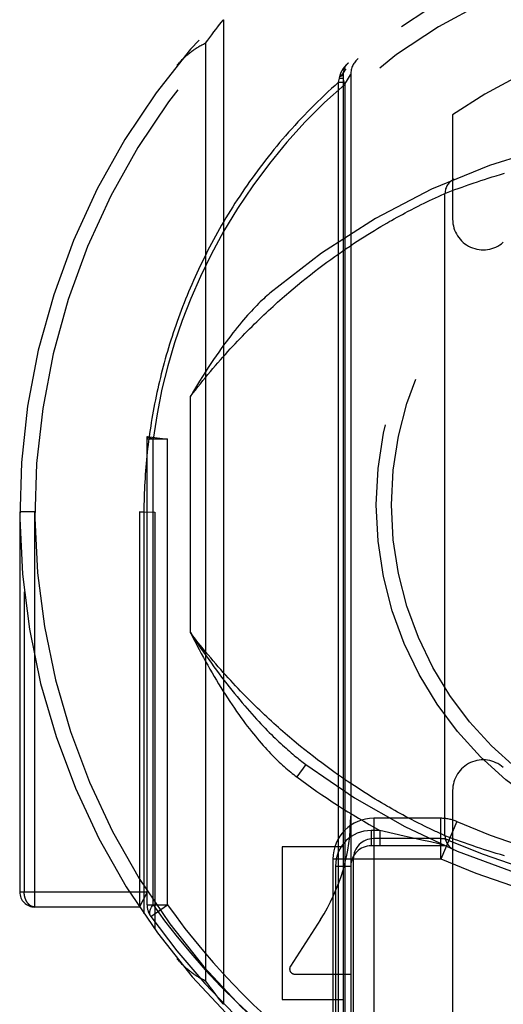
# Model space of a CAD drawing. Header units: inches. Extents: x 0 to 214, y 0 to 139.
# Tile 82 of 147: x 90.954 to 91.428, y 42.065 to 43.032. Entities that reach past the tile are written whole.
import ezdxf

# ---------------------------------------------------------------- set-up
doc = ezdxf.new("R2010")
doc.units = ezdxf.units.IN
doc.header["$LTSCALE"] = 11.786071
doc.header["$MEASUREMENT"] = 0
doc.linetypes.add('HIDDEN', pattern=[0.2, 0.1, -0.1])
doc.layers.add('MAIN_OR_RIGHT_DOOR_ASSEMBLY', color=7, linetype='CONTINUOUS')

msp = doc.modelspace()

# ---------------------------------------------------------------- linework, layer by layer
at = {"layer": 'MAIN_OR_RIGHT_DOOR_ASSEMBLY', "color": 8, "linetype": 'HIDDEN'}
for p, q in [((91.14618, 43.02267), (91.14811, 43.02517)), ((91.14811, 43.02517), (91.14997, 43.02756)), ((91.14997, 43.02756), (91.15178, 43.02987)), ((91.15178, 43.02987), (91.15346, 43.03198)), ((91.15346, 43.03198), (91.15361, 43.03217)), ((91.15361, 43.03217), (91.15367, 43.03225)), ((91.15367, 43.03225), (91.15371, 43.0323)), ((91.15373, 43.03232), (91.15373, 42.06484)), ((91.13834, 43.01224), (91.14037, 43.01497)), ((91.14037, 43.01497), (91.14222, 43.01746)), ((91.14222, 43.01746), (91.14432, 43.02023)), ((91.14432, 43.02023), (91.14618, 43.02267)), ((91.13615, 43.00924), (91.13834, 43.01224)), ((91.13615, 43.00924), (91.13615, 42.08792)), ((91.26779, 42.97474), (91.26806, 42.97662)), ((91.26806, 42.97662), (91.26821, 42.97735)), ((91.27122, 42.97845), (91.27123, 42.97852)), ((91.27123, 42.97852), (91.27123, 41.96233)), ((91.27551, 42.97333), (91.27736, 42.97642)), ((91.27873, 42.97868), (91.27873, 41.9756)), ((91.26683, 42.97089), (91.26779, 42.97474)), ((91.26683, 42.97089), (91.27123, 42.97089)), ((91.26683, 41.93741), (91.26683, 42.97089)), ((91.26779, 42.97474), (91.27123, 42.97474)), ((91.27287, 42.96881), (91.27551, 42.97333)), ((91.27287, 42.96878), (91.27287, 41.98299)), ((91.37873, 42.93899), (91.37873, 42.83617)), ((91.41755, 42.87779), (91.4215, 42.87902)), ((91.4215, 42.87902), (91.42558, 42.88027)), ((91.42558, 42.88027), (91.42979, 42.88153)), ((91.38801, 42.86789), (91.39137, 42.86907)), ((91.39137, 42.86907), (91.39502, 42.87035)), ((91.39502, 42.87035), (91.39896, 42.87171)), ((91.39896, 42.87171), (91.4032, 42.87314)), ((91.4032, 42.87314), (91.40656, 42.87425)), ((91.40656, 42.87425), (91.41007, 42.8754)), ((91.41007, 42.8754), (91.41374, 42.87658)), ((91.41374, 42.87658), (91.41755, 42.87779)), ((91.36475, 42.85874), (91.36757, 42.86003)), ((91.36757, 42.86003), (91.37031, 42.86128)), ((91.37123, 42.86169), (91.3743, 42.86286)), ((91.37123, 42.23047), (91.37123, 42.86169)), ((91.3743, 42.86286), (91.37764, 42.86411)), ((91.37764, 42.86411), (91.38096, 42.86533)), ((91.38096, 42.86533), (91.38425, 42.86653)), ((91.38425, 42.86653), (91.38801, 42.86789)), ((91.34478, 42.84905), (91.34785, 42.85059)), ((91.34785, 42.85059), (91.35074, 42.85203)), ((91.35074, 42.85203), (91.35345, 42.85336)), ((91.35345, 42.85336), (91.35598, 42.85459)), ((91.35598, 42.85459), (91.35906, 42.85606)), ((91.35906, 42.85606), (91.3618, 42.85736)), ((91.3618, 42.85736), (91.36475, 42.85874)), ((91.32421, 42.83814), (91.3269, 42.83962)), ((91.3269, 42.83962), (91.32952, 42.84105)), ((91.32952, 42.84105), (91.33207, 42.84242)), ((91.33207, 42.84242), (91.33455, 42.84374)), ((91.33455, 42.84374), (91.33813, 42.84563)), ((91.33813, 42.84563), (91.34154, 42.84739)), ((91.34154, 42.84739), (91.34478, 42.84905)), ((91.30821, 42.82897), (91.31127, 42.83077)), ((91.31127, 42.83077), (91.31426, 42.83251)), ((91.31862, 42.83501), (91.32145, 42.8366)), ((91.32145, 42.8366), (91.32421, 42.83814)), ((91.29201, 42.81904), (91.29537, 42.82115)), ((91.29537, 42.82115), (91.29867, 42.8232)), ((91.29867, 42.8232), (91.30191, 42.82519)), ((91.30191, 42.82519), (91.30509, 42.82711)), ((91.30509, 42.82711), (91.30821, 42.82897)), ((91.27798, 42.80989), (91.28157, 42.81228)), ((91.28157, 42.81228), (91.28511, 42.8146)), ((91.28511, 42.8146), (91.28859, 42.81685)), ((91.28859, 42.81685), (91.29201, 42.81904)), ((91.26307, 42.79958), (91.26688, 42.80227)), ((91.26688, 42.80227), (91.27063, 42.80489)), ((91.27063, 42.80489), (91.27434, 42.80743)), ((91.27434, 42.80743), (91.27798, 42.80989)), ((91.25135, 42.79103), (91.25531, 42.79396)), ((91.25531, 42.79396), (91.25922, 42.79681)), ((91.25922, 42.79681), (91.26307, 42.79958)), ((91.23502, 42.77842), (91.23917, 42.78171)), ((91.23917, 42.78171), (91.24328, 42.7849)), ((91.24328, 42.7849), (91.24734, 42.78801)), ((91.24734, 42.78801), (91.25135, 42.79103)), ((91.22658, 42.77157), (91.23082, 42.77504)), ((91.23082, 42.77504), (91.23502, 42.77842)), ((91.21795, 42.76433), (91.22229, 42.768)), ((91.22229, 42.768), (91.22658, 42.77157)), ((91.12123, 42.43019), (91.12123, 42.66197)), ((91.07873, 42.62025), (91.0789, 42.62291)), ((91.09873, 42.62025), (91.07873, 42.62025)), ((91.07873, 42.16267), (91.07873, 42.62025)), ((91.0789, 42.62291), (91.09873, 42.62025)), ((91.08458, 42.16266), (91.08458, 42.62028)), ((91.09873, 42.16267), (91.09873, 42.62035)), ((90.96873, 42.54858), (90.95373, 42.54858)), ((90.95373, 42.54858), (90.95373, 42.17539)), ((90.96873, 42.16039), (90.96873, 42.54858)), ((91.07123, 42.54858), (91.08623, 42.54855)), ((91.07562, 42.54855), (91.07123, 42.54858)), ((91.07123, 42.54858), (91.07123, 42.16039)), ((91.07562, 42.54855), (91.07562, 42.15387)), ((91.08623, 42.54855), (91.08623, 42.13877)), ((90.95812, 42.47028), (90.95812, 42.17539)), ((91.22736, 42.31994), (91.22306, 42.32351)), ((91.23791, 42.31145), (91.23373, 42.31477)), ((91.24204, 42.30821), (91.23791, 42.31145)), ((91.24613, 42.30507), (91.24204, 42.30821)), ((91.23472, 42.30033), (91.22574, 42.28832)), ((91.25016, 42.30202), (91.24613, 42.30507)), ((91.25415, 42.29905), (91.25016, 42.30202)), ((91.25808, 42.29617), (91.25415, 42.29905)), ((91.26196, 42.29338), (91.25808, 42.29617)), ((91.26579, 42.29066), (91.26196, 42.29338)), ((91.26956, 42.28802), (91.26579, 42.29066)), ((91.27875, 42.28175), (91.27511, 42.2842)), ((91.28233, 42.27938), (91.27875, 42.28175)), ((91.28585, 42.27707), (91.28233, 42.27938)), ((91.28931, 42.27484), (91.28585, 42.27707)), ((91.29272, 42.27267), (91.28931, 42.27484)), ((91.29606, 42.27057), (91.29272, 42.27267)), ((91.29935, 42.26854), (91.29606, 42.27057)), ((91.37873, 42.27499), (91.37873, 42.02231)), ((91.30257, 42.26657), (91.29935, 42.26854)), ((91.30574, 42.26466), (91.30257, 42.26657)), ((91.30883, 42.26282), (91.30574, 42.26466)), ((91.31187, 42.26104), (91.30883, 42.26282)), ((91.31484, 42.25932), (91.31187, 42.26104)), ((91.32198, 42.25526), (91.31917, 42.25684)), ((91.32471, 42.25374), (91.32198, 42.25526)), ((91.32738, 42.25227), (91.32471, 42.25374)), ((91.32998, 42.25086), (91.32738, 42.25227)), ((91.3325, 42.2495), (91.32998, 42.25086)), ((91.33496, 42.2482), (91.3325, 42.2495)), ((91.36704, 42.24762), (91.30123, 42.24762)), ((91.30123, 42.24762), (91.30123, 41.97408)), ((91.3385, 42.24634), (91.33496, 42.2482)), ((91.34188, 42.24459), (91.3385, 42.24634)), ((91.34509, 42.24295), (91.34188, 42.24459)), ((91.34813, 42.24143), (91.34509, 42.24295)), ((91.35099, 42.24001), (91.34813, 42.24143)), ((91.35367, 42.23869), (91.35099, 42.24001)), ((91.36704, 42.20762), (91.36704, 42.24762)), ((91.38297, 42.24431), (91.36704, 42.20762)), ((91.30729, 42.23562), (91.29873, 42.23562)), ((91.29873, 42.23562), (91.29873, 42.22062)), ((91.31148, 42.23461), (91.30729, 42.23562)), ((91.30729, 42.23562), (91.30729, 42.22062)), ((91.32138, 42.23228), (91.31148, 42.23461)), ((91.33111, 42.23003), (91.32138, 42.23228)), ((91.35617, 42.23748), (91.35367, 42.23869)), ((91.35921, 42.23602), (91.35617, 42.23748)), ((91.36192, 42.23474), (91.35921, 42.23602)), ((91.36315, 42.23417), (91.36192, 42.23474)), ((91.36585, 42.23292), (91.36315, 42.23417)), ((91.36872, 42.2316), (91.36585, 42.23292)), ((91.37118, 42.23049), (91.36872, 42.2316)), ((91.37123, 42.23047), (91.37118, 42.23049)), ((91.37131, 42.23044), (91.37123, 42.23047)), ((91.37146, 42.23038), (91.37131, 42.23044)), ((91.37465, 42.22917), (91.37146, 42.23038)), ((91.37123, 42.22062), (91.29873, 42.22062)), ((91.36704, 42.22762), (91.30123, 42.22762)), ((91.33997, 42.22803), (91.33111, 42.23003)), ((91.34842, 42.22616), (91.33997, 42.22803)), ((91.35686, 42.22433), (91.34842, 42.22616)), ((91.36521, 42.22256), (91.35686, 42.22433)), ((91.36585, 42.22243), (91.36521, 42.22256)), ((91.36623, 42.22235), (91.36585, 42.22243)), ((91.36699, 42.22219), (91.36623, 42.22235)), ((91.36711, 42.22217), (91.36699, 42.22219)), ((91.36767, 42.22205), (91.36711, 42.22217)), ((91.36802, 42.22198), (91.36781, 42.22202)), ((91.36816, 42.22195), (91.3681, 42.22196)), ((91.36823, 42.22193), (91.36816, 42.22195)), ((91.36828, 42.22192), (91.36825, 42.22193)), ((91.37815, 42.22786), (91.37465, 42.22917)), ((91.38158, 42.2266), (91.37815, 42.22786)), ((91.38288, 42.22612), (91.38158, 42.2266)), ((91.38645, 42.22483), (91.38288, 42.22612)), ((91.3905, 42.22339), (91.38645, 42.22483)), ((91.39408, 42.22214), (91.3905, 42.22339)), ((91.39795, 42.2208), (91.39408, 42.22214)), ((91.40211, 42.21939), (91.39795, 42.2208)), ((91.27123, 42.2195), (91.21123, 42.2195)), ((91.21123, 42.2195), (91.21123, 42.0695)), ((91.40656, 42.21791), (91.40211, 42.21939)), ((91.41007, 42.21676), (91.40656, 42.21791)), ((91.41374, 42.21558), (91.41007, 42.21676)), ((91.41755, 42.21437), (91.41374, 42.21558)), ((91.4215, 42.21314), (91.41755, 42.21437)), ((91.42558, 42.21189), (91.4215, 42.21314)), ((91.42979, 42.21063), (91.42558, 42.21189)), ((91.36699, 42.20762), (91.26123, 42.20762)), ((91.26123, 42.20762), (91.26123, 42.00027)), ((91.28123, 42.20762), (91.28123, 42.00029)), ((91.26373, 42.20062), (91.27873, 42.20062)), ((91.26373, 42.20062), (91.26373, 41.99507)), ((90.95373, 42.17539), (91.07931, 42.17539)), ((91.07123, 42.16039), (91.07931, 42.17539)), ((91.07873, 42.16267), (91.09873, 42.16267)), ((91.0824, 42.15112), (91.09873, 42.16267)), ((91.07123, 42.16039), (90.96873, 42.16039)), ((91.24897, 42.14811), (91.21952, 42.1022)), ((91.13828, 42.085), (91.13615, 42.08792)), ((91.14026, 42.08233), (91.13828, 42.085)), ((91.22373, 42.0945), (91.27873, 42.0945)), ((91.14451, 42.07667), (91.1425, 42.07933)), ((91.1463, 42.07434), (91.14451, 42.07667)), ((91.14816, 42.07192), (91.1463, 42.07434)), ((91.14996, 42.06961), (91.14816, 42.07192)), ((91.15173, 42.06735), (91.14996, 42.06961)), ((91.15341, 42.06523), (91.15173, 42.06735)), ((91.21123, 42.0695), (91.27123, 42.0695)), ((91.15361, 42.06498), (91.15341, 42.06523)), ((91.15368, 42.06491), (91.15361, 42.06498))]:
    msp.add_line(p, q, dxfattribs=at)
for points in [[(91.10834, 42.98739), (91.10903, 42.98823), (91.10972, 42.98906), (91.11042, 42.98988), (91.11113, 42.99069), (91.11186, 42.99149), (91.11259, 42.99228), (91.11333, 42.99306), (91.11407, 42.99382), (91.11483, 42.99458), (91.11559, 42.99532), (91.11637, 42.99606), (91.11715, 42.99677), (91.11794, 42.99748), (91.11873, 42.99818), (91.11954, 42.99886), (91.12035, 42.99953), (91.12116, 43.00018), (91.12199, 43.00083), (91.12282, 43.00146), (91.12366, 43.00207), (91.12451, 43.00267), (91.12536, 43.00326), (91.12622, 43.00384), (91.12709, 43.0044), (91.12796, 43.00495), (91.12885, 43.00548), (91.12973, 43.006), (91.13063, 43.0065), (91.13153, 43.007), (91.13244, 43.00747), (91.13335, 43.00794), (91.13428, 43.00839), (91.13521, 43.00882), (91.13615, 43.00924)], [(91.26821, 42.97735), (91.26828, 42.9776), (91.26835, 42.97784), (91.26842, 42.97809), (91.2685, 42.97833), (91.26858, 42.97857), (91.26866, 42.97881), (91.26875, 42.97905), (91.26883, 42.97929), (91.26893, 42.97953), (91.26902, 42.97977), (91.26912, 42.98), (91.26922, 42.98024), (91.26932, 42.98047), (91.26942, 42.9807), (91.26953, 42.98093), (91.26964, 42.98116), (91.26975, 42.98139), (91.26987, 42.98162), (91.26998, 42.98185), (91.2701, 42.98207), (91.27022, 42.9823), (91.27035, 42.98252), (91.27047, 42.98274), (91.2706, 42.98296), (91.27073, 42.98318), (91.27086, 42.9834), (91.271, 42.98362), (91.27114, 42.98383), (91.27128, 42.98405), (91.27142, 42.98426), (91.27156, 42.98447), (91.27171, 42.98468), (91.27185, 42.98489), (91.272, 42.9851), (91.27215, 42.9853), (91.27231, 42.98551), (91.27246, 42.98571), (91.27262, 42.98591), (91.27278, 42.98611), (91.27294, 42.98631), (91.2731, 42.9865), (91.27326, 42.9867), (91.27343, 42.98689), (91.2736, 42.98709), (91.27377, 42.98728), (91.27394, 42.98747), (91.27411, 42.98765), (91.27429, 42.98784), (91.27446, 42.98803), (91.27464, 42.98821), (91.27482, 42.98839), (91.275, 42.98857), (91.27519, 42.98875), (91.27537, 42.98892), (91.27556, 42.9891), (91.27575, 42.98927), (91.27593, 42.98944), (91.27613, 42.98961), (91.27632, 42.98978), (91.27651, 42.98995)], [(91.26806, 42.97662), (91.26825, 42.97667), (91.26844, 42.97672), (91.26861, 42.97677), (91.26878, 42.97682), (91.26895, 42.97688), (91.26911, 42.97693), (91.26927, 42.97699), (91.26942, 42.97704), (91.26956, 42.9771), (91.2697, 42.97716), (91.26984, 42.97722), (91.26996, 42.97727), (91.27008, 42.97733), (91.2702, 42.97739), (91.27031, 42.97745), (91.27041, 42.97751), (91.27051, 42.97757), (91.2706, 42.97763), (91.27069, 42.9777), (91.27077, 42.97776), (91.27084, 42.97782), (91.27091, 42.97788), (91.27097, 42.97794), (91.27102, 42.97801), (91.27107, 42.97807), (91.27111, 42.97813), (91.27115, 42.9782), (91.27117, 42.97826), (91.2712, 42.97832), (91.27121, 42.97839)], [(91.26821, 42.97735), (91.26839, 42.97743), (91.26858, 42.97751), (91.26875, 42.97758), (91.26892, 42.97766), (91.26909, 42.97775), (91.26925, 42.97783), (91.26941, 42.97791), (91.26956, 42.97799), (91.2697, 42.97808), (91.26984, 42.97817), (91.26997, 42.97825), (91.27009, 42.97834), (91.27021, 42.97843), (91.27033, 42.97852), (91.27044, 42.97861), (91.27054, 42.9787), (91.27063, 42.97879), (91.27072, 42.97888), (91.27081, 42.97897), (91.27088, 42.97906), (91.27095, 42.97916), (91.27102, 42.97925), (91.27107, 42.97935), (91.27113, 42.97944), (91.27117, 42.97953), (91.27121, 42.97963), (91.27124, 42.97973), (91.27127, 42.97982), (91.27129, 42.97992), (91.2713, 42.98001)], [(91.27391, 42.98392), (91.2728, 42.98271), (91.27194, 42.98124), (91.27137, 42.97954), (91.27109, 42.97764), (91.2711, 42.97558), (91.2714, 42.97339), (91.272, 42.97112), (91.27287, 42.96881)], [(91.27736, 42.97642), (91.2784, 42.97815), (91.27865, 42.97856), (91.27873, 42.97868)], [(91.26683, 42.97089), (91.26329, 42.96773), (91.25979, 42.96455), (91.25633, 42.96136), (91.25291, 42.95814), (91.24952, 42.95491), (91.24618, 42.95166), (91.24286, 42.94839), (91.23959, 42.94511), (91.23636, 42.94181), (91.23316, 42.9385), (91.23, 42.93517), (91.22688, 42.93183), (91.22379, 42.92847), (91.22074, 42.9251), (91.21773, 42.92172), (91.21476, 42.91832), (91.21182, 42.91491), (91.20892, 42.91149), (91.20605, 42.90806), (91.20322, 42.90462), (91.20043, 42.90117), (91.19768, 42.8977), (91.19496, 42.89423), (91.19227, 42.89075), (91.18962, 42.88725), (91.18701, 42.88375), (91.18443, 42.88024), (91.18189, 42.87673), (91.17938, 42.8732), (91.17691, 42.86967), (91.17447, 42.86612), (91.17207, 42.86258), (91.1697, 42.85902), (91.16736, 42.85546), (91.16506, 42.85189), (91.16279, 42.84832), (91.16056, 42.84474), (91.15836, 42.84115), (91.15619, 42.83756), (91.15406, 42.83396), (91.15195, 42.83036), (91.14989, 42.82676), (91.14785, 42.82315), (91.14584, 42.81953), (91.14387, 42.81592), (91.14193, 42.8123), (91.14002, 42.80867), (91.13814, 42.80504), (91.1363, 42.80141), (91.13448, 42.79777), (91.1327, 42.79414), (91.13095, 42.7905), (91.12922, 42.78685), (91.12753, 42.78321), (91.12587, 42.77956), (91.12424, 42.77591), (91.12263, 42.77226), (91.12106, 42.7686), (91.11952, 42.76495), (91.118, 42.76129), (91.11652, 42.75763), (91.11506, 42.75397), (91.11364, 42.75031), (91.11224, 42.74664), (91.11087, 42.74298), (91.10953, 42.73932), (91.10821, 42.73565), (91.10693, 42.73198), (91.10567, 42.72832), (91.10444, 42.72465), (91.10324, 42.72098), (91.10207, 42.71732), (91.10092, 42.71365), (91.0998, 42.70998), (91.09871, 42.70631), (91.09764, 42.70264), (91.0966, 42.69898), (91.09559, 42.69531), (91.0946, 42.69164), (91.09364, 42.68797), (91.09271, 42.6843), (91.0918, 42.68064), (91.09091, 42.67697), (91.09006, 42.6733), (91.08923, 42.66963), (91.08842, 42.66596), (91.08764, 42.6623), (91.08689, 42.65863), (91.08616, 42.65496), (91.08545, 42.6513), (91.08477, 42.64763), (91.08412, 42.64396), (91.08349, 42.64029), (91.08288, 42.63663), (91.0823, 42.63296), (91.08175, 42.62929), (91.08122, 42.62563), (91.08071, 42.62196), (91.08023, 42.6183), (91.07977, 42.61463), (91.07934, 42.61096), (91.07893, 42.6073), (91.07854, 42.60363), (91.07818, 42.59996), (91.07784, 42.5963), (91.07753, 42.59263), (91.07724, 42.58896), (91.07697, 42.58529), (91.07673, 42.58162), (91.07651, 42.57795), (91.07631, 42.57428), (91.07614, 42.57062), (91.076, 42.56694), (91.07587, 42.56327), (91.07577, 42.55959), (91.0757, 42.55591), (91.07565, 42.55223), (91.07562, 42.54855)], [(91.27287, 42.96878), (91.25306, 42.9508), (91.23412, 42.93184), (91.21601, 42.9119), (91.19882, 42.89102), (91.18252, 42.8691), (91.16739, 42.84664), (91.15377, 42.8242), (91.14153, 42.8016)], [(91.37031, 42.86128), (91.37121, 42.86168), (91.37123, 42.86169)], [(91.31426, 42.83251), (91.31719, 42.83419), (91.31862, 42.83501)], [(91.14153, 42.8016), (91.13106, 42.78007), (91.12161, 42.75843), (91.11321, 42.73676), (91.10576, 42.71478), (91.09913, 42.69229), (91.09339, 42.66915), (91.08854, 42.64512), (91.08458, 42.62028)], [(91.12123, 42.66197), (91.12371, 42.66521), (91.12619, 42.6684), (91.12867, 42.67154), (91.13114, 42.67465), (91.13361, 42.67771), (91.13608, 42.68073), (91.13854, 42.68372), (91.141, 42.68666), (91.14345, 42.68956), (91.1459, 42.69243), (91.14834, 42.69525), (91.15078, 42.69804), (91.15321, 42.70079), (91.15563, 42.7035), (91.15805, 42.70617), (91.16046, 42.70881), (91.16286, 42.71142), (91.16526, 42.71398), (91.16764, 42.71652), (91.17002, 42.71902), (91.1724, 42.72148), (91.17476, 42.72391), (91.17712, 42.72631), (91.17947, 42.72868), (91.18181, 42.73101), (91.18414, 42.73332), (91.18646, 42.73559), (91.18877, 42.73783), (91.19108, 42.74004), (91.19337, 42.74222), (91.19565, 42.74437), (91.19793, 42.74649), (91.20019, 42.74858), (91.20245, 42.75065), (91.2047, 42.75268), (91.20693, 42.75469), (91.20916, 42.75667), (91.21137, 42.75863), (91.21358, 42.76055), (91.21577, 42.76245), (91.21795, 42.76433)], [(91.19938, 42.76359), (91.1979, 42.76232), (91.19638, 42.76098), (91.19482, 42.75957), (91.19322, 42.7581), (91.19159, 42.75657), (91.18993, 42.75497), (91.18824, 42.7533), (91.18651, 42.75157), (91.18475, 42.74978), (91.18296, 42.74791), (91.18114, 42.74596), (91.17928, 42.74394), (91.17738, 42.74184), (91.17544, 42.73965), (91.17347, 42.73738), (91.17146, 42.73501), (91.16941, 42.73257), (91.16733, 42.73002), (91.16521, 42.72738), (91.16304, 42.72464), (91.16083, 42.72178), (91.15857, 42.71881), (91.15628, 42.71573), (91.15393, 42.71253), (91.15154, 42.7092), (91.14909, 42.70574), (91.14659, 42.70213), (91.14404, 42.69838), (91.14143, 42.69448), (91.13876, 42.69041), (91.13602, 42.68617), (91.13321, 42.68175), (91.13034, 42.67713), (91.12738, 42.6723), (91.12435, 42.66725), (91.12123, 42.66197)], [(91.08458, 42.62025), (91.08287, 42.62074), (91.08144, 42.62122), (91.08031, 42.62169), (91.0795, 42.62213), (91.07903, 42.62254), (91.0789, 42.62291)], [(91.22306, 42.32351), (91.21871, 42.32718), (91.21652, 42.32906), (91.21432, 42.33096), (91.21211, 42.33289), (91.20988, 42.33485), (91.20765, 42.33683), (91.2054, 42.33884), (91.20314, 42.34088), (91.20088, 42.34295), (91.1986, 42.34505), (91.19631, 42.34717), (91.19401, 42.34933), (91.1917, 42.35152), (91.18939, 42.35374), (91.18706, 42.35599), (91.18472, 42.35827), (91.18237, 42.36058), (91.18002, 42.36293), (91.17765, 42.36531), (91.17528, 42.36772), (91.1729, 42.37016), (91.1705, 42.37264), (91.1681, 42.37516), (91.1657, 42.37771), (91.16328, 42.38029), (91.16086, 42.38291), (91.15842, 42.38557), (91.15598, 42.38827), (91.15354, 42.391), (91.15109, 42.39377), (91.14863, 42.39658), (91.14616, 42.39943), (91.14369, 42.40232), (91.14121, 42.40525), (91.13873, 42.40822), (91.13624, 42.41123), (91.13375, 42.41428), (91.13125, 42.41738), (91.12875, 42.42051), (91.12624, 42.42369), (91.12374, 42.42692), (91.12123, 42.43019)], [(91.12123, 42.43019), (91.12383, 42.42619), (91.12643, 42.42226), (91.12902, 42.41839), (91.13161, 42.41459), (91.13418, 42.41084), (91.13675, 42.40716), (91.1393, 42.40355), (91.14185, 42.39999), (91.14439, 42.39649), (91.14692, 42.39305), (91.14944, 42.38966), (91.15195, 42.38634), (91.15445, 42.38307), (91.15693, 42.37986), (91.15941, 42.3767), (91.16188, 42.3736)], [(91.12123, 42.43019), (91.12337, 42.42596), (91.12552, 42.42179), (91.12766, 42.41768), (91.1298, 42.41363), (91.13194, 42.40963), (91.13407, 42.4057), (91.13621, 42.40183), (91.13834, 42.39801), (91.14047, 42.39425), (91.14261, 42.39055), (91.14474, 42.3869), (91.14687, 42.3833), (91.149, 42.37976), (91.15114, 42.37628), (91.15327, 42.37285), (91.15541, 42.36947)], [(91.15541, 42.36947), (91.1577, 42.36591), (91.15997, 42.36244), (91.16221, 42.35907), (91.16443, 42.3558), (91.16662, 42.35264), (91.16878, 42.34957), (91.17091, 42.34659), (91.17302, 42.34371), (91.1751, 42.34092), (91.17715, 42.33821), (91.17917, 42.33558), (91.18118, 42.33303), (91.18315, 42.33056), (91.18511, 42.32816), (91.18704, 42.32584), (91.18895, 42.32359), (91.19083, 42.3214), (91.1927, 42.31928), (91.19454, 42.31722), (91.19636, 42.31523), (91.19816, 42.3133), (91.19994, 42.31142), (91.2017, 42.30961), (91.20344, 42.30784), (91.20516, 42.30614), (91.20686, 42.30448), (91.20854, 42.30288), (91.21019, 42.30133), (91.21184, 42.29982), (91.21346, 42.29837), (91.21506, 42.29696), (91.21664, 42.2956), (91.21821, 42.29428), (91.21975, 42.293), (91.22128, 42.29177), (91.22278, 42.29058), (91.22427, 42.28943), (91.22574, 42.28832)], [(91.16188, 42.3736), (91.16451, 42.37033), (91.16711, 42.36716), (91.16966, 42.36408), (91.17217, 42.3611), (91.17462, 42.35822), (91.17703, 42.35543), (91.1794, 42.35273), (91.18172, 42.35012), (91.18399, 42.34759), (91.18623, 42.34515), (91.18842, 42.34278), (91.19057, 42.34048), (91.19268, 42.33826), (91.19475, 42.3361), (91.19679, 42.33402), (91.19878, 42.33199), (91.20075, 42.33003), (91.20267, 42.32813), (91.20456, 42.32629), (91.20642, 42.32451), (91.20824, 42.32278), (91.21004, 42.3211), (91.2118, 42.31947), (91.21352, 42.3179), (91.21522, 42.31637), (91.21689, 42.31489), (91.21853, 42.31345), (91.22013, 42.31206), (91.22171, 42.31072), (91.22327, 42.30941), (91.22479, 42.30814), (91.22629, 42.30692), (91.22776, 42.30573), (91.2292, 42.30458), (91.23062, 42.30347), (91.23201, 42.30239), (91.23338, 42.30134), (91.23472, 42.30033)], [(91.23373, 42.31477), (91.2295, 42.3182), (91.22736, 42.31994)], [(91.27511, 42.2842), (91.27142, 42.28673), (91.26956, 42.28802)], [(91.31917, 42.25684), (91.3163, 42.25848), (91.31484, 42.25932)], [(91.36781, 42.22202), (91.36774, 42.22203), (91.36767, 42.22205)], [(91.3681, 42.22196), (91.36806, 42.22197), (91.36802, 42.22198)], [(90.96873, 42.16039), (90.9685, 42.16039), (90.96828, 42.1604), (90.96805, 42.16042), (90.96783, 42.16044), (90.9676, 42.16047), (90.96738, 42.16051), (90.96715, 42.16055), (90.96693, 42.1606), (90.96671, 42.16066), (90.96649, 42.16072), (90.96627, 42.16079), (90.96605, 42.16087), (90.96584, 42.16095), (90.96562, 42.16104), (90.9654, 42.16114), (90.96519, 42.16124), (90.96498, 42.16135), (90.96477, 42.16147), (90.96456, 42.16159), (90.96436, 42.16172), (90.96415, 42.16185), (90.96395, 42.16199), (90.96375, 42.16214), (90.96355, 42.16229), (90.96336, 42.16245), (90.96316, 42.16261), (90.96297, 42.16278), (90.96279, 42.16296), (90.9626, 42.16314), (90.96242, 42.16333), (90.96224, 42.16352), (90.96206, 42.16372), (90.96189, 42.16392), (90.96172, 42.16413), (90.96155, 42.16434), (90.96139, 42.16456), (90.96123, 42.16478), (90.96107, 42.16501), (90.96091, 42.16524), (90.96076, 42.16548), (90.96062, 42.16572), (90.96047, 42.16596), (90.96033, 42.16621), (90.9602, 42.16647), (90.96007, 42.16673), (90.95994, 42.16699), (90.95981, 42.16725), (90.95969, 42.16752), (90.95958, 42.1678), (90.95947, 42.16807), (90.95936, 42.16835), (90.95925, 42.16863), (90.95916, 42.16892), (90.95906, 42.16921), (90.95897, 42.1695), (90.95888, 42.16979), (90.9588, 42.17009), (90.95872, 42.17039), (90.95865, 42.17069), (90.95858, 42.17099), (90.95852, 42.1713), (90.95846, 42.17161), (90.95841, 42.17192), (90.95836, 42.17223), (90.95831, 42.17254), (90.95827, 42.17285), (90.95824, 42.17317), (90.9582, 42.17348), (90.95818, 42.1738), (90.95816, 42.17411), (90.95814, 42.17443), (90.95813, 42.17475), (90.95812, 42.17507), (90.95812, 42.17539)], [(91.0824, 42.15112), (91.08169, 42.15256), (91.08141, 42.15426), (91.08157, 42.15617), (91.08217, 42.15824), (91.08318, 42.16043), (91.08458, 42.16267)], [(91.08458, 42.16266), (91.09597, 42.14701), (91.10832, 42.13113), (91.12163, 42.11499), (91.13592, 42.09872), (91.15122, 42.08245), (91.16752, 42.06614)], [(91.13615, 42.08792), (91.13521, 42.08834), (91.13428, 42.08877), (91.13335, 42.08922), (91.13244, 42.08969), (91.13153, 42.09017), (91.13062, 42.09066), (91.12973, 42.09116), (91.12884, 42.09168), (91.12796, 42.09222), (91.12709, 42.09276), (91.12622, 42.09332), (91.12536, 42.0939), (91.12451, 42.09449), (91.12366, 42.09509), (91.12282, 42.09571), (91.12199, 42.09634), (91.12116, 42.09698), (91.12034, 42.09763), (91.11953, 42.0983), (91.11873, 42.09898), (91.11793, 42.09968), (91.11715, 42.10039), (91.11636, 42.10111), (91.11559, 42.10184), (91.11483, 42.10258), (91.11407, 42.10334), (91.11332, 42.1041), (91.11259, 42.10488), (91.11185, 42.10567), (91.11113, 42.10647), (91.11042, 42.10728), (91.10972, 42.1081), (91.10903, 42.10893), (91.10834, 42.10977)], [(91.1425, 42.07933), (91.14072, 42.08171), (91.14026, 42.08233)], [(91.16752, 42.06614), (91.19154, 42.04399), (91.2171, 42.02275), (91.24421, 42.00241), (91.27287, 41.98299)], [(91.15373, 42.06484), (91.1537, 42.06488), (91.15368, 42.06491)]]:
    msp.add_lwpolyline(points, dxfattribs=at)
for radius in [0.35, 0.335]:
    msp.add_circle((91.65373, 42.55558), radius, dxfattribs=at)
for centre, radius, start, end in [((91.65373, 42.54858), 0.7, 305.51263, 234.48737), ((91.65373, 42.54858), 0.685, 305.51263, 234.48737), ((91.65373, 42.54607), 0.58251, 0.24643, 179.75357), ((91.65373, 42.54558), 0.58, 7.66218, 172.33782), ((91.65373, 42.54607), 0.56751, 0.24967, 179.75033), ((91.65373, 42.54558), 0.56, 7.66617, 172.3273), ((91.65373, 42.54558), 0.48, 55.04613, 124.95387), ((91.28623, 42.97852), 0.015, 130.35871, 180), ((91.29872, 42.97868), 0.02, 129.33785, 179.99835), ((91.65373, 42.23108), 0.7, 49.52902, 130.47098), ((91.38623, 42.86169), 0.015, 112.9863, 180), ((91.40873, 42.83617), 0.03, 180, 311.12608), ((91.09873, 42.62025), 0.02, 172.33782, 180), ((91.65373, 42.86108), 0.7, 233.23192, 306.76808), ((91.40873, 42.27499), 0.03, 48.87392, 180), ((91.65373, 42.86108), 0.715, 233.23192, 241.01829), ((91.09073, 42.24962), 0.188, 327.32076, 360), ((91.30123, 42.20762), 0.04, 90, 180), ((91.36704, 42.20762), 0.04, 66.53288, 90), ((91.65373, 42.86808), 0.68, 246.53622, 293.46404), ((91.29873, 42.20062), 0.035, 90, 180), ((91.38623, 42.23047), 0.015, 180, 247.0137), ((91.29873, 42.20062), 0.02, 90, 180), ((91.30123, 42.20762), 0.02, 90, 180), ((91.36704, 42.20762), 0.02, 66.53604, 90), ((91.65373, 42.86808), 0.7, 246.53604, 293.46396), ((91.65373, 42.86808), 0.72, 246.53233, 293.45914), ((90.96873, 42.17539), 0.015, 180, 270), ((91.09873, 42.16267), 0.02, 180, 215.29614), ((91.65373, 42.55558), 0.68, 215.29614, 234.7467), ((91.65373, 42.55558), 0.7, 215.29614, 324.70386), ((91.22373, 42.0995), 0.005, 147.32076, 270)]:
    msp.add_arc(centre, radius, start, end, dxfattribs=at)

doc.saveas('drawing.dxf')
